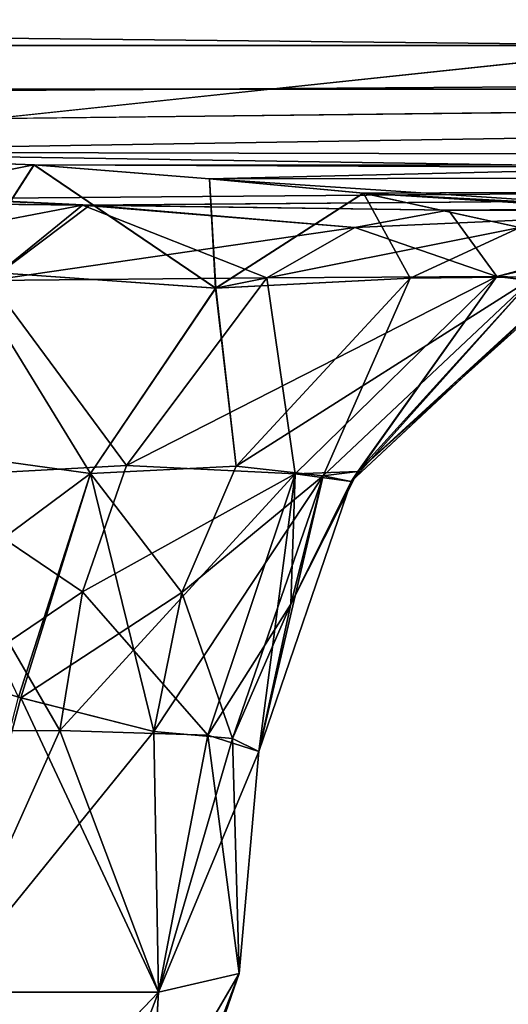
# Model space of a CAD drawing. Header units: millimetres. Extents: x -168 to 168, y -6 to 84.
# Tile 227 of 256: x -38.645 to -38.233, y -2.67 to -1.839. Entities that reach past the tile are written whole.
import ezdxf

# ---------------------------------------------------------------- set-up
doc = ezdxf.new("R2010")
doc.units = ezdxf.units.MM
doc.header["$LTSCALE"] = 65.185185
for name, color, linetype in [('1', 7, 'CONTINUOUS'), ('14', 7, 'CONTINUOUS'), ('181', 7, 'CONTINUOUS'), ('182', 7, 'CONTINUOUS'), ('183', 7, 'CONTINUOUS'), ('184', 7, 'CONTINUOUS'), ('185', 7, 'CONTINUOUS'), ('186', 7, 'CONTINUOUS'), ('193', 7, 'CONTINUOUS'), ('194', 7, 'CONTINUOUS'), ('195', 7, 'CONTINUOUS'), ('202', 7, 'CONTINUOUS'), ('203', 7, 'CONTINUOUS'), ('54', 7, 'CONTINUOUS'), ('575', 7, 'CONTINUOUS'), ('576', 7, 'CONTINUOUS'), ('580', 7, 'CONTINUOUS'), ('581', 7, 'CONTINUOUS'), ('6', 7, 'CONTINUOUS'), ('70', 7, 'CONTINUOUS'), ('71', 7, 'CONTINUOUS'), ('72', 7, 'CONTINUOUS'), ('73', 7, 'CONTINUOUS'), ('74', 7, 'CONTINUOUS'), ('75', 7, 'CONTINUOUS'), ('84', 7, 'CONTINUOUS'), ('85', 7, 'CONTINUOUS'), ('86', 7, 'CONTINUOUS'), ('87', 7, 'CONTINUOUS'), ('88', 7, 'CONTINUOUS'), ('95', 7, 'CONTINUOUS'), ('96', 7, 'CONTINUOUS')]:
    doc.layers.add(name, color=color, linetype=linetype)

msp = doc.modelspace()

# ---------------------------------------------------------------- linework, layer by layer
at = {"layer": '1', "linetype": 'CONTINUOUS'}
msp.add_3dface([(-38.28364, -2, -122.39684), (-38.03379, -2, -122.73482), (-25.52244, -2, -122.36576), (-38.28364, -2, -122.39684)], dxfattribs=at)
at = {"layer": '14', "linetype": 'CONTINUOUS'}
for points in [[(-38.08636, -1.70635, -124.78946), (-38.08636, -1.86118, -124.67979), (-52.3801, -1.70635, -124.78946), (-38.08636, -1.70635, -124.78946)], [(-52.3801, -1.70635, -124.78946), (-38.08636, -1.86118, -124.67979), (-52.3801, -1.86118, -124.67979), (-52.3801, -1.70635, -124.78946)], [(-52.3801, -1.86118, -124.67979), (-38.08636, -1.86118, -124.67979), (-38.93318, -1.95076, -124.55041), (-52.3801, -1.86118, -124.67979)], [(-38.08636, -1.86118, -124.67979), (-38.08636, -1.964, -124.52032), (-38.93318, -1.95076, -124.55041), (-38.08636, -1.86118, -124.67979)], [(-38.93318, -1.95076, -124.55041), (-38.08636, -1.964, -124.52032), (-38.63295, -1.96163, -124.52611), (-38.93318, -1.95076, -124.55041)], [(-38.63295, -1.96163, -124.52611), (-38.08636, -1.964, -124.52032), (-38.48519, -1.97357, -124.49445), (-38.63295, -1.96163, -124.52611)], [(-38.08636, -1.964, -124.52032), (-38.08636, -2, -124.33404), (-38.48519, -1.97357, -124.49445), (-38.08636, -1.964, -124.52032)], [(-38.48519, -1.97357, -124.49445), (-38.08636, -2, -124.33404), (-38.35539, -1.9856, -124.45318), (-38.48519, -1.97357, -124.49445)], [(-38.08636, -2, -124.33404), (-38.1255, -2, -124.33404), (-38.35539, -1.9856, -124.45318), (-38.08636, -2, -124.33404)]]:
    msp.add_3dface(points, dxfattribs=at)
at = {"layer": '181', "linetype": 'CONTINUOUS'}
for points in [[(-38.59203, -1.99576, -122.23837), (-38.9409, -1.99206, -122.18434), (-38.94092, -2.06266, -122.40661), (-38.59203, -1.99576, -122.23837)], [(-38.59203, -1.99576, -122.23837), (-38.94092, -2.06266, -122.40661), (-38.67052, -2.05934, -122.4442), (-38.59203, -1.99576, -122.23837)], [(-38.58605, -1.99587, -122.24031), (-38.59203, -1.99576, -122.23837), (-38.67052, -2.05934, -122.4442), (-38.58605, -1.99587, -122.24031)], [(-38.36257, -2.0145, -122.48665), (-38.58605, -1.99587, -122.24031), (-38.67052, -2.05934, -122.4442), (-38.36257, -2.0145, -122.48665)], [(-38.28364, -2, -122.39684), (-38.58605, -1.99587, -122.24031), (-38.36257, -2.0145, -122.48665), (-38.28364, -2, -122.39684)], [(-38.43687, -2.05714, -122.57122), (-38.36257, -2.0145, -122.48665), (-38.67052, -2.05934, -122.4442), (-38.43687, -2.05714, -122.57122)], [(-38.55498, -2.21535, -122.70566), (-38.43687, -2.05714, -122.57122), (-38.67052, -2.05934, -122.4442), (-38.55498, -2.21535, -122.70566)], [(-38.73515, -2.22503, -122.60758), (-38.55498, -2.21535, -122.70566), (-38.67052, -2.05934, -122.4442), (-38.73515, -2.22503, -122.60758)], [(-38.59202, -2.32184, -122.74782), (-38.55498, -2.21535, -122.70566), (-38.73515, -2.22503, -122.60758), (-38.59202, -2.32184, -122.74782)], [(-38.76565, -2.43915, -122.6774), (-38.59202, -2.32184, -122.74782), (-38.73515, -2.22503, -122.60758), (-38.76565, -2.43915, -122.6774)], [(-38.61119, -2.43873, -122.76965), (-38.59202, -2.32184, -122.74782), (-38.76565, -2.43915, -122.6774), (-38.61119, -2.43873, -122.76965)]]:
    msp.add_3dface(points, dxfattribs=at)
at = {"layer": '182', "linetype": 'CONTINUOUS'}
for points in [[(-38.03379, -2, -122.73482), (-38.28364, -2, -122.39684), (-38.36257, -2.0145, -122.48665), (-38.03379, -2, -122.73482)], [(-38.03379, -2, -122.73482), (-38.36257, -2.0145, -122.48665), (-38.24306, -2.05582, -122.82917), (-38.03379, -2, -122.73482)], [(-38.03379, -2, -122.73482), (-38.24306, -2.05582, -122.82917), (-38.17924, -2.05795, -123.14555), (-38.03379, -2, -122.73482)], [(-38.36257, -2.0145, -122.48665), (-38.43687, -2.05714, -122.57122), (-38.24306, -2.05582, -122.82917), (-38.36257, -2.0145, -122.48665)], [(-38.24306, -2.05582, -122.82917), (-38.55498, -2.21535, -122.70566), (-38.41287, -2.22237, -122.90574), (-38.24306, -2.05582, -122.82917)], [(-38.43687, -2.05714, -122.57122), (-38.55498, -2.21535, -122.70566), (-38.24306, -2.05582, -122.82917), (-38.43687, -2.05714, -122.57122)], [(-38.24306, -2.05582, -122.82917), (-38.41287, -2.22237, -122.90574), (-38.3601, -2.22038, -123.14555), (-38.24306, -2.05582, -122.82917)], [(-38.17924, -2.05795, -123.14555), (-38.24306, -2.05582, -122.82917), (-38.3601, -2.22038, -123.14555), (-38.17924, -2.05795, -123.14555)], [(-38.55498, -2.21535, -122.70566), (-38.59202, -2.32184, -122.74782), (-38.41287, -2.22237, -122.90574), (-38.55498, -2.21535, -122.70566)], [(-38.41287, -2.22237, -122.90574), (-38.61119, -2.43873, -122.76965), (-38.48657, -2.44252, -122.93897), (-38.41287, -2.22237, -122.90574)], [(-38.59202, -2.32184, -122.74782), (-38.61119, -2.43873, -122.76965), (-38.41287, -2.22237, -122.90574), (-38.59202, -2.32184, -122.74782)], [(-38.41287, -2.22237, -122.90574), (-38.48657, -2.44252, -122.93897), (-38.41663, -2.33228, -123.14555), (-38.41287, -2.22237, -122.90574)], [(-38.3601, -2.22038, -123.14555), (-38.41287, -2.22237, -122.90574), (-38.41663, -2.33228, -123.14555), (-38.3601, -2.22038, -123.14555)], [(-38.41663, -2.33228, -123.14555), (-38.48657, -2.44252, -122.93897), (-38.44369, -2.45642, -123.14555), (-38.41663, -2.33228, -123.14555)]]:
    msp.add_3dface(points, dxfattribs=at)
at = {"layer": '183', "linetype": 'CONTINUOUS'}
for points in [[(-38.17924, -2.05795, -123.14555), (-38.3601, -2.22038, -123.14555), (-38.18805, -2.06272, -123.76197), (-38.17924, -2.05795, -123.14555)], [(-38.18805, -2.06272, -123.76197), (-38.3601, -2.22038, -123.14555), (-38.36562, -2.22874, -123.76197), (-38.18805, -2.06272, -123.76197)], [(-38.3601, -2.22038, -123.14555), (-38.41663, -2.33228, -123.14555), (-38.36562, -2.22874, -123.76197), (-38.3601, -2.22038, -123.14555)], [(-38.36562, -2.22874, -123.76197), (-38.44369, -2.45642, -123.14555), (-38.44369, -2.45642, -123.76197), (-38.36562, -2.22874, -123.76197)], [(-38.41663, -2.33228, -123.14555), (-38.44369, -2.45642, -123.14555), (-38.36562, -2.22874, -123.76197), (-38.41663, -2.33228, -123.14555)]]:
    msp.add_3dface(points, dxfattribs=at)
at = {"layer": '184', "linetype": 'CONTINUOUS'}
for points in [[(-38.22357, -2.01453, -124.26542), (-38.21117, -2.05616, -123.99277), (-38.31589, -2.05727, -124.20082), (-38.22357, -2.01453, -124.26542)], [(-38.31589, -2.05727, -124.20082), (-38.38924, -2.22392, -123.93684), (-38.46256, -2.21579, -124.09819), (-38.31589, -2.05727, -124.20082)], [(-38.21117, -2.05616, -123.99277), (-38.36562, -2.22874, -123.76197), (-38.38924, -2.22392, -123.93684), (-38.21117, -2.05616, -123.99277)], [(-38.21117, -2.05616, -123.99277), (-38.38924, -2.22392, -123.93684), (-38.31589, -2.05727, -124.20082), (-38.21117, -2.05616, -123.99277)], [(-38.18805, -2.06272, -123.76197), (-38.36562, -2.22874, -123.76197), (-38.21117, -2.05616, -123.99277), (-38.18805, -2.06272, -123.76197)], [(-38.46256, -2.21579, -124.09819), (-38.38924, -2.22392, -123.93684), (-38.50849, -2.32247, -124.06605), (-38.46256, -2.21579, -124.09819)], [(-38.38924, -2.22392, -123.93684), (-38.4657, -2.44548, -123.91282), (-38.50849, -2.32247, -124.06605), (-38.38924, -2.22392, -123.93684)], [(-38.38924, -2.22392, -123.93684), (-38.44369, -2.45642, -123.76197), (-38.4657, -2.44548, -123.91282), (-38.38924, -2.22392, -123.93684)], [(-38.36562, -2.22874, -123.76197), (-38.44369, -2.45642, -123.76197), (-38.38924, -2.22392, -123.93684), (-38.36562, -2.22874, -123.76197)], [(-38.50849, -2.32247, -124.06605), (-38.4657, -2.44548, -123.91282), (-38.53217, -2.43953, -124.04948), (-38.50849, -2.32247, -124.06605)]]:
    msp.add_3dface(points, dxfattribs=at)
at = {"layer": '185', "linetype": 'CONTINUOUS'}
for points in [[(-38.93318, -1.95076, -124.55041), (-38.63295, -1.96163, -124.52611), (-38.69035, -2.05079, -124.38963), (-38.93318, -1.95076, -124.55041)], [(-38.63295, -1.96163, -124.52611), (-38.47975, -2.06568, -124.3076), (-38.69035, -2.05079, -124.38963), (-38.63295, -1.96163, -124.52611)], [(-38.63295, -1.96163, -124.52611), (-38.48519, -1.97357, -124.49445), (-38.47975, -2.06568, -124.3076), (-38.63295, -1.96163, -124.52611)], [(-38.48519, -1.97357, -124.49445), (-38.35539, -1.9856, -124.45318), (-38.47975, -2.06568, -124.3076), (-38.48519, -1.97357, -124.49445)], [(-38.35539, -1.9856, -124.45318), (-38.31589, -2.05727, -124.20082), (-38.47975, -2.06568, -124.3076), (-38.35539, -1.9856, -124.45318)], [(-38.35539, -1.9856, -124.45318), (-38.22357, -2.01453, -124.26542), (-38.31589, -2.05727, -124.20082), (-38.35539, -1.9856, -124.45318)], [(-38.35539, -1.9856, -124.45318), (-38.1255, -2, -124.33404), (-38.22357, -2.01453, -124.26542), (-38.35539, -1.9856, -124.45318)], [(-38.69035, -2.05079, -124.38963), (-38.58534, -2.22195, -124.20493), (-38.74575, -2.19979, -124.28539), (-38.69035, -2.05079, -124.38963)], [(-38.47975, -2.06568, -124.3076), (-38.58534, -2.22195, -124.20493), (-38.69035, -2.05079, -124.38963), (-38.47975, -2.06568, -124.3076)], [(-38.31589, -2.05727, -124.20082), (-38.46256, -2.21579, -124.09819), (-38.47975, -2.06568, -124.3076), (-38.31589, -2.05727, -124.20082)], [(-38.47975, -2.06568, -124.3076), (-38.46256, -2.21579, -124.09819), (-38.58534, -2.22195, -124.20493), (-38.47975, -2.06568, -124.3076)], [(-38.58534, -2.22195, -124.20493), (-38.64604, -2.4105, -124.17008), (-38.74575, -2.19979, -124.28539), (-38.58534, -2.22195, -124.20493)], [(-38.46256, -2.21579, -124.09819), (-38.50849, -2.32247, -124.06605), (-38.58534, -2.22195, -124.20493), (-38.46256, -2.21579, -124.09819)], [(-38.58534, -2.22195, -124.20493), (-38.53217, -2.43953, -124.04948), (-38.64604, -2.4105, -124.17008), (-38.58534, -2.22195, -124.20493)], [(-38.50849, -2.32247, -124.06605), (-38.53217, -2.43953, -124.04948), (-38.58534, -2.22195, -124.20493), (-38.50849, -2.32247, -124.06605)]]:
    msp.add_3dface(points, dxfattribs=at)
at = {"layer": '186', "linetype": 'CONTINUOUS'}
for points in [[(-38.64604, -2.4105, -124.17008), (-38.53217, -2.43953, -124.04948), (-38.7102, -2.65932, -124.17571), (-38.64604, -2.4105, -124.17008)], [(-38.7102, -2.65932, -124.17571), (-38.53217, -2.43953, -124.04948), (-38.52805, -2.65932, -123.99356), (-38.7102, -2.65932, -124.17571)], [(-38.53217, -2.43953, -124.04948), (-38.4657, -2.44548, -123.91282), (-38.52805, -2.65932, -123.99356), (-38.53217, -2.43953, -124.04948)], [(-38.4657, -2.44548, -123.91282), (-38.44369, -2.45642, -123.76197), (-38.52805, -2.65932, -123.99356), (-38.4657, -2.44548, -123.91282)], [(-38.52805, -2.65932, -123.99356), (-38.44369, -2.45642, -123.76197), (-38.46007, -2.64358, -123.7456), (-38.52805, -2.65932, -123.99356)]]:
    msp.add_3dface(points, dxfattribs=at)
at = {"layer": '193', "linetype": 'CONTINUOUS'}
for points in [[(-38.61119, -2.43873, -122.76965), (-38.76565, -2.43915, -122.6774), (-38.7102, -2.65932, -122.73182), (-38.61119, -2.43873, -122.76965)], [(-38.52805, -2.65932, -122.91397), (-38.61119, -2.43873, -122.76965), (-38.7102, -2.65932, -122.73182), (-38.52805, -2.65932, -122.91397)], [(-38.48657, -2.44252, -122.93897), (-38.61119, -2.43873, -122.76965), (-38.52805, -2.65932, -122.91397), (-38.48657, -2.44252, -122.93897)], [(-38.46007, -2.64358, -123.16193), (-38.48657, -2.44252, -122.93897), (-38.52805, -2.65932, -122.91397), (-38.46007, -2.64358, -123.16193)], [(-38.44369, -2.45642, -123.14555), (-38.48657, -2.44252, -122.93897), (-38.46007, -2.64358, -123.16193), (-38.44369, -2.45642, -123.14555)]]:
    msp.add_3dface(points, dxfattribs=at)
at = {"layer": '194', "linetype": 'CONTINUOUS'}
for points in [[(-38.46007, -2.64358, -123.7456), (-38.44369, -2.45642, -123.14555), (-38.46007, -2.64358, -123.16193), (-38.46007, -2.64358, -123.7456)], [(-38.44369, -2.45642, -123.76197), (-38.44369, -2.45642, -123.14555), (-38.46007, -2.64358, -123.7456), (-38.44369, -2.45642, -123.76197)]]:
    msp.add_3dface(points, dxfattribs=at)
at = {"layer": '195', "linetype": 'CONTINUOUS'}
for points in [[(-38.46007, -2.64358, -123.7456), (-38.46007, -2.64358, -123.16193), (-38.54071, -2.87519, -123.16193), (-38.46007, -2.64358, -123.7456)], [(-38.46007, -2.64358, -123.7456), (-38.54071, -2.87519, -123.16193), (-38.54042, -2.87475, -123.7456), (-38.46007, -2.64358, -123.7456)]]:
    msp.add_3dface(points, dxfattribs=at)
at = {"layer": '202', "linetype": 'CONTINUOUS'}
for points in [[(-38.46007, -2.64358, -123.7456), (-38.54042, -2.87475, -123.7456), (-38.53889, -2.84769, -123.85897), (-38.46007, -2.64358, -123.7456)], [(-38.46007, -2.64358, -123.7456), (-38.53889, -2.84769, -123.85897), (-38.5345, -2.77099, -123.94875), (-38.46007, -2.64358, -123.7456)], [(-38.52805, -2.65932, -123.99356), (-38.46007, -2.64358, -123.7456), (-38.5345, -2.77099, -123.94875), (-38.52805, -2.65932, -123.99356)], [(-38.7102, -2.65932, -124.17571), (-38.52805, -2.65932, -123.99356), (-38.71577, -2.85527, -124.10068), (-38.7102, -2.65932, -124.17571)], [(-38.52805, -2.65932, -123.99356), (-38.5345, -2.77099, -123.94875), (-38.71577, -2.85527, -124.10068), (-38.52805, -2.65932, -123.99356)]]:
    msp.add_3dface(points, dxfattribs=at)
at = {"layer": '203', "linetype": 'CONTINUOUS'}
for points in [[(-38.46007, -2.64358, -123.16193), (-38.52805, -2.65932, -122.91397), (-38.54071, -2.87519, -123.16193), (-38.46007, -2.64358, -123.16193)], [(-38.7102, -2.65932, -122.73182), (-38.75501, -2.77099, -122.73826), (-38.60309, -2.85527, -122.91954), (-38.7102, -2.65932, -122.73182)], [(-38.52805, -2.65932, -122.91397), (-38.7102, -2.65932, -122.73182), (-38.60309, -2.85527, -122.91954), (-38.52805, -2.65932, -122.91397)], [(-38.54071, -2.87519, -123.16193), (-38.52805, -2.65932, -122.91397), (-38.60309, -2.85527, -122.91954), (-38.54071, -2.87519, -123.16193)]]:
    msp.add_3dface(points, dxfattribs=at)
at = {"layer": '54', "linetype": 'CONTINUOUS'}
for points in [[(-35.55637, -1.59808, 120.88915), (-40.62363, -1.89798, 121.62818), (-49.77966, -1.59808, 120.93547), (-35.55637, -1.59808, 120.88915)], [(-27.0821, -1.89798, 121.59319), (-40.62363, -1.89798, 121.62818), (-35.55637, -1.59808, 120.88915), (-27.0821, -1.89798, 121.59319)], [(-27.0821, -1.89798, 121.59319), (-38.9409, -1.99206, 122.18434), (-40.62363, -1.89798, 121.62818), (-27.0821, -1.89798, 121.59319)], [(-38.59207, -1.99576, 122.23837), (-38.9409, -1.99206, 122.18434), (-27.0821, -1.89798, 121.59319), (-38.59207, -1.99576, 122.23837)], [(-38.28364, -2, 122.39684), (-38.59207, -1.99576, 122.23837), (-27.0821, -1.89798, 121.59319), (-38.28364, -2, 122.39684)], [(-25.52245, -2, 122.36576), (-38.28364, -2, 122.39684), (-27.0821, -1.89798, 121.59319), (-25.52245, -2, 122.36576)]]:
    msp.add_3dface(points, dxfattribs=at)
at = {"layer": '575', "linetype": 'CONTINUOUS'}
msp.add_3dface([(-38.65872, 1.52181, -39.44442), (-38.72912, -2.62181, -40), (-38.54821, 1.52181, -40), (-38.65872, 1.52181, -39.44442)], dxfattribs=at)
at = {"layer": '576', "linetype": 'CONTINUOUS'}
for points in [[(-38.72914, -2.62181, -40.00718), (-38.7292, -2.62181, -40.01435), (-38.54821, 1.52181, -40), (-38.72914, -2.62181, -40.00718)], [(-38.54821, 1.52181, -40), (-38.7292, -2.62181, -40.01435), (-38.65872, 1.52181, -40.55558), (-38.54821, 1.52181, -40)], [(-38.72912, -2.62181, -40), (-38.72914, -2.62181, -40.00718), (-38.54821, 1.52181, -40), (-38.72912, -2.62181, -40)]]:
    msp.add_3dface(points, dxfattribs=at)
at = {"layer": '580', "linetype": 'CONTINUOUS'}
msp.add_3dface([(-38.65872, 1.52181, 40.55558), (-38.72912, -2.62181, 40), (-38.54821, 1.52181, 40), (-38.65872, 1.52181, 40.55558)], dxfattribs=at)
at = {"layer": '581', "linetype": 'CONTINUOUS'}
for points in [[(-38.72914, -2.62181, 39.99282), (-38.7292, -2.62181, 39.98565), (-38.54821, 1.52181, 40), (-38.72914, -2.62181, 39.99282)], [(-38.54821, 1.52181, 40), (-38.7292, -2.62181, 39.98565), (-38.65872, 1.52181, 39.44442), (-38.54821, 1.52181, 40)], [(-38.72912, -2.62181, 40), (-38.72914, -2.62181, 39.99282), (-38.54821, 1.52181, 40), (-38.72912, -2.62181, 40)]]:
    msp.add_3dface(points, dxfattribs=at)
at = {"layer": '6', "linetype": 'CONTINUOUS'}
for points in [[(-49.78366, -1.59808, -120.93548), (-40.62572, -1.89798, -121.62819), (-35.56037, -1.59808, -120.88916), (-49.78366, -1.59808, -120.93548)], [(-40.62572, -1.89798, -121.62819), (-27.08418, -1.89798, -121.59319), (-35.56037, -1.59808, -120.88916), (-40.62572, -1.89798, -121.62819)], [(-38.59203, -1.99576, -122.23837), (-38.58605, -1.99587, -122.24031), (-40.62572, -1.89798, -121.62819), (-38.59203, -1.99576, -122.23837)], [(-40.62572, -1.89798, -121.62819), (-38.58605, -1.99587, -122.24031), (-27.08418, -1.89798, -121.59319), (-40.62572, -1.89798, -121.62819)], [(-38.9409, -1.99206, -122.18434), (-38.59203, -1.99576, -122.23837), (-40.62572, -1.89798, -121.62819), (-38.9409, -1.99206, -122.18434)], [(-38.58605, -1.99587, -122.24031), (-38.28364, -2, -122.39684), (-27.08418, -1.89798, -121.59319), (-38.58605, -1.99587, -122.24031)], [(-38.28364, -2, -122.39684), (-25.52244, -2, -122.36576), (-27.08418, -1.89798, -121.59319), (-38.28364, -2, -122.39684)]]:
    msp.add_3dface(points, dxfattribs=at)
at = {"layer": '70', "linetype": 'CONTINUOUS'}
for points in [[(-33.38234, -1.70635, 124.78946), (-47.67607, -1.86118, 124.67979), (-33.38234, -1.86118, 124.67979), (-33.38234, -1.70635, 124.78946)], [(-47.67607, -1.70635, 124.78946), (-47.67607, -1.86118, 124.67979), (-33.38234, -1.70635, 124.78946), (-47.67607, -1.70635, 124.78946)], [(-47.67607, -1.964, 124.52032), (-41.06682, -1.95076, 124.55041), (-33.38234, -1.86118, 124.67979), (-47.67607, -1.964, 124.52032)], [(-47.67607, -1.86118, 124.67979), (-47.67607, -1.964, 124.52032), (-33.38234, -1.86118, 124.67979), (-47.67607, -1.86118, 124.67979)], [(-41.06682, -1.95076, 124.55041), (-38.93318, -1.95076, 124.55041), (-33.38234, -1.86118, 124.67979), (-41.06682, -1.95076, 124.55041)], [(-33.38234, -1.86118, 124.67979), (-38.93318, -1.95076, 124.55041), (-33.38234, -1.964, 124.52032), (-33.38234, -1.86118, 124.67979)], [(-33.38234, -1.964, 124.52032), (-38.93318, -1.95076, 124.55041), (-38.63324, -1.96161, 124.52616), (-33.38234, -1.964, 124.52032)], [(-38.48515, -1.97357, 124.49444), (-33.38234, -1.964, 124.52032), (-38.63324, -1.96161, 124.52616), (-38.48515, -1.97357, 124.49444)], [(-38.35565, -1.98557, 124.45328), (-33.38234, -1.964, 124.52032), (-38.48515, -1.97357, 124.49444), (-38.35565, -1.98557, 124.45328)], [(-38.1255, -2, 124.33403), (-33.38234, -1.964, 124.52032), (-38.35565, -1.98557, 124.45328), (-38.1255, -2, 124.33403)]]:
    msp.add_3dface(points, dxfattribs=at)
at = {"layer": '71', "linetype": 'CONTINUOUS'}
for points in [[(-38.63324, -1.96161, 124.52616), (-38.93318, -1.95076, 124.55041), (-38.93318, -2.02227, 124.44094), (-38.63324, -1.96161, 124.52616)], [(-38.69058, -2.05076, 124.38969), (-38.63324, -1.96161, 124.52616), (-38.93318, -2.02227, 124.44094), (-38.69058, -2.05076, 124.38969)], [(-38.63324, -1.96161, 124.52616), (-38.69058, -2.05076, 124.38969), (-38.47995, -2.06568, 124.30769), (-38.63324, -1.96161, 124.52616)], [(-38.48515, -1.97357, 124.49444), (-38.63324, -1.96161, 124.52616), (-38.47995, -2.06568, 124.30769), (-38.48515, -1.97357, 124.49444)], [(-38.35565, -1.98557, 124.45328), (-38.48515, -1.97357, 124.49444), (-38.47995, -2.06568, 124.30769), (-38.35565, -1.98557, 124.45328)], [(-38.35565, -1.98557, 124.45328), (-38.47995, -2.06568, 124.30769), (-38.22357, -2.01453, 124.26542), (-38.35565, -1.98557, 124.45328)], [(-38.1255, -2, 124.33403), (-38.35565, -1.98557, 124.45328), (-38.22357, -2.01453, 124.26542), (-38.1255, -2, 124.33403)], [(-38.22357, -2.01453, 124.26542), (-38.47995, -2.06568, 124.30769), (-38.31589, -2.05727, 124.20082), (-38.22357, -2.01453, 124.26542)], [(-38.69058, -2.05076, 124.38969), (-38.74592, -2.19977, 124.28545), (-38.58548, -2.22194, 124.20503), (-38.69058, -2.05076, 124.38969)], [(-38.47995, -2.06568, 124.30769), (-38.69058, -2.05076, 124.38969), (-38.58548, -2.22194, 124.20503), (-38.47995, -2.06568, 124.30769)], [(-38.31589, -2.05727, 124.20082), (-38.47995, -2.06568, 124.30769), (-38.46256, -2.21579, 124.09819), (-38.31589, -2.05727, 124.20082)], [(-38.47995, -2.06568, 124.30769), (-38.58548, -2.22194, 124.20503), (-38.46256, -2.21579, 124.09819), (-38.47995, -2.06568, 124.30769)], [(-38.74592, -2.19977, 124.28545), (-38.78298, -2.36874, 124.24439), (-38.58548, -2.22194, 124.20503), (-38.74592, -2.19977, 124.28545)], [(-38.46256, -2.21579, 124.09819), (-38.58548, -2.22194, 124.20503), (-38.50849, -2.32247, 124.06605), (-38.46256, -2.21579, 124.09819)], [(-38.58548, -2.22194, 124.20503), (-38.78298, -2.36874, 124.24439), (-38.64412, -2.41111, 124.16859), (-38.58548, -2.22194, 124.20503)], [(-38.58548, -2.22194, 124.20503), (-38.64412, -2.41111, 124.16859), (-38.50849, -2.32247, 124.06605), (-38.58548, -2.22194, 124.20503)], [(-38.53217, -2.43953, 124.04948), (-38.50849, -2.32247, 124.06605), (-38.64412, -2.41111, 124.16859), (-38.53217, -2.43953, 124.04948)]]:
    msp.add_3dface(points, dxfattribs=at)
at = {"layer": '72', "linetype": 'CONTINUOUS'}
for points in [[(-38.22357, -2.01453, 124.26542), (-38.31589, -2.05727, 124.20082), (-38.21116, -2.05616, 123.99277), (-38.22357, -2.01453, 124.26542)], [(-38.21116, -2.05616, 123.99277), (-38.46256, -2.21579, 124.09819), (-38.38923, -2.22392, 123.93684), (-38.21116, -2.05616, 123.99277)], [(-38.31589, -2.05727, 124.20082), (-38.46256, -2.21579, 124.09819), (-38.21116, -2.05616, 123.99277), (-38.31589, -2.05727, 124.20082)], [(-38.21116, -2.05616, 123.99277), (-38.38923, -2.22392, 123.93684), (-38.36009, -2.22037, 123.76197), (-38.21116, -2.05616, 123.99277)], [(-38.17923, -2.05794, 123.76197), (-38.21116, -2.05616, 123.99277), (-38.36009, -2.22037, 123.76197), (-38.17923, -2.05794, 123.76197)], [(-38.46256, -2.21579, 124.09819), (-38.50849, -2.32247, 124.06605), (-38.38923, -2.22392, 123.93684), (-38.46256, -2.21579, 124.09819)], [(-38.38923, -2.22392, 123.93684), (-38.53217, -2.43953, 124.04948), (-38.4657, -2.44548, 123.91282), (-38.38923, -2.22392, 123.93684)], [(-38.50849, -2.32247, 124.06605), (-38.53217, -2.43953, 124.04948), (-38.38923, -2.22392, 123.93684), (-38.50849, -2.32247, 124.06605)], [(-38.38923, -2.22392, 123.93684), (-38.4657, -2.44548, 123.91282), (-38.41663, -2.33228, 123.76197), (-38.38923, -2.22392, 123.93684)], [(-38.36009, -2.22037, 123.76197), (-38.38923, -2.22392, 123.93684), (-38.41663, -2.33228, 123.76197), (-38.36009, -2.22037, 123.76197)], [(-38.41663, -2.33228, 123.76197), (-38.4657, -2.44548, 123.91282), (-38.44369, -2.45642, 123.76197), (-38.41663, -2.33228, 123.76197)]]:
    msp.add_3dface(points, dxfattribs=at)
at = {"layer": '73', "linetype": 'CONTINUOUS'}
msp.add_3dface([(-38.28364, -2, 122.39684), (-25.52245, -2, 122.36576), (-38.03379, -2, 122.73482), (-38.28364, -2, 122.39684)], dxfattribs=at)
at = {"layer": '74', "linetype": 'CONTINUOUS'}
for points in [[(-38.28364, -2, 122.39684), (-38.24306, -2.05582, 122.82917), (-38.36257, -2.0145, 122.48665), (-38.28364, -2, 122.39684)], [(-38.28364, -2, 122.39684), (-38.03379, -2, 122.73482), (-38.24306, -2.05582, 122.82917), (-38.28364, -2, 122.39684)], [(-38.24306, -2.05582, 122.82917), (-38.03379, -2, 122.73482), (-38.07166, -2.01615, 123.14555), (-38.24306, -2.05582, 122.82917)], [(-38.36257, -2.0145, 122.48665), (-38.24306, -2.05582, 122.82917), (-38.43687, -2.05714, 122.57122), (-38.36257, -2.0145, 122.48665)], [(-38.18806, -2.06272, 123.14555), (-38.24306, -2.05582, 122.82917), (-38.07166, -2.01615, 123.14555), (-38.18806, -2.06272, 123.14555)], [(-38.43687, -2.05714, 122.57122), (-38.41287, -2.22237, 122.90574), (-38.55498, -2.21535, 122.70566), (-38.43687, -2.05714, 122.57122)], [(-38.24306, -2.05582, 122.82917), (-38.41287, -2.22237, 122.90574), (-38.43687, -2.05714, 122.57122), (-38.24306, -2.05582, 122.82917)], [(-38.41287, -2.22237, 122.90574), (-38.24306, -2.05582, 122.82917), (-38.36562, -2.22875, 123.14555), (-38.41287, -2.22237, 122.90574)], [(-38.36562, -2.22875, 123.14555), (-38.24306, -2.05582, 122.82917), (-38.18806, -2.06272, 123.14555), (-38.36562, -2.22875, 123.14555)], [(-38.55498, -2.21535, 122.70566), (-38.41287, -2.22237, 122.90574), (-38.59202, -2.32184, 122.74782), (-38.55498, -2.21535, 122.70566)], [(-38.41287, -2.22237, 122.90574), (-38.48657, -2.44252, 122.93897), (-38.59202, -2.32184, 122.74782), (-38.41287, -2.22237, 122.90574)], [(-38.48657, -2.44252, 122.93897), (-38.41287, -2.22237, 122.90574), (-38.44369, -2.45642, 123.14555), (-38.48657, -2.44252, 122.93897)], [(-38.44369, -2.45642, 123.14555), (-38.41287, -2.22237, 122.90574), (-38.36562, -2.22875, 123.14555), (-38.44369, -2.45642, 123.14555)], [(-38.59202, -2.32184, 122.74782), (-38.48657, -2.44252, 122.93897), (-38.61119, -2.43873, 122.76965), (-38.59202, -2.32184, 122.74782)]]:
    msp.add_3dface(points, dxfattribs=at)
at = {"layer": '75', "linetype": 'CONTINUOUS'}
for points in [[(-38.9409, -1.99206, 122.18434), (-38.59207, -1.99576, 122.23837), (-38.67057, -2.0594, 122.44431), (-38.9409, -1.99206, 122.18434)], [(-38.59207, -1.99576, 122.23837), (-38.43687, -2.05714, 122.57122), (-38.67057, -2.0594, 122.44431), (-38.59207, -1.99576, 122.23837)], [(-38.59207, -1.99576, 122.23837), (-38.36257, -2.0145, 122.48665), (-38.43687, -2.05714, 122.57122), (-38.59207, -1.99576, 122.23837)], [(-38.59207, -1.99576, 122.23837), (-38.28364, -2, 122.39684), (-38.36257, -2.0145, 122.48665), (-38.59207, -1.99576, 122.23837)], [(-38.43687, -2.05714, 122.57122), (-38.55498, -2.21535, 122.70566), (-38.67057, -2.0594, 122.44431), (-38.43687, -2.05714, 122.57122)], [(-38.67057, -2.0594, 122.44431), (-38.55498, -2.21535, 122.70566), (-38.73517, -2.22509, 122.60761), (-38.67057, -2.0594, 122.44431)], [(-38.55498, -2.21535, 122.70566), (-38.59202, -2.32184, 122.74782), (-38.73517, -2.22509, 122.60761), (-38.55498, -2.21535, 122.70566)], [(-38.73517, -2.22509, 122.60761), (-38.61119, -2.43873, 122.76965), (-38.76565, -2.43915, 122.67739), (-38.73517, -2.22509, 122.60761)], [(-38.59202, -2.32184, 122.74782), (-38.61119, -2.43873, 122.76965), (-38.73517, -2.22509, 122.60761), (-38.59202, -2.32184, 122.74782)]]:
    msp.add_3dface(points, dxfattribs=at)
at = {"layer": '84', "linetype": 'CONTINUOUS'}
for points in [[(-38.64412, -2.41111, 124.16859), (-38.78298, -2.36874, 124.24439), (-38.7102, -2.65932, 124.17571), (-38.64412, -2.41111, 124.16859)], [(-38.52805, -2.65932, 123.99356), (-38.64412, -2.41111, 124.16859), (-38.7102, -2.65932, 124.17571), (-38.52805, -2.65932, 123.99356)], [(-38.53217, -2.43953, 124.04948), (-38.64412, -2.41111, 124.16859), (-38.52805, -2.65932, 123.99356), (-38.53217, -2.43953, 124.04948)], [(-38.4657, -2.44548, 123.91282), (-38.53217, -2.43953, 124.04948), (-38.52805, -2.65932, 123.99356), (-38.4657, -2.44548, 123.91282)], [(-38.46007, -2.64358, 123.7456), (-38.4657, -2.44548, 123.91282), (-38.52805, -2.65932, 123.99356), (-38.46007, -2.64358, 123.7456)], [(-38.44369, -2.45642, 123.76197), (-38.4657, -2.44548, 123.91282), (-38.46007, -2.64358, 123.7456), (-38.44369, -2.45642, 123.76197)]]:
    msp.add_3dface(points, dxfattribs=at)
at = {"layer": '85', "linetype": 'CONTINUOUS'}
for points in [[(-38.44369, -2.45642, 123.14555), (-38.44369, -2.45642, 123.76197), (-38.46007, -2.64358, 123.16193), (-38.44369, -2.45642, 123.14555)], [(-38.44369, -2.45642, 123.76197), (-38.46007, -2.64358, 123.7456), (-38.46007, -2.64358, 123.16193), (-38.44369, -2.45642, 123.76197)]]:
    msp.add_3dface(points, dxfattribs=at)
at = {"layer": '86', "linetype": 'CONTINUOUS'}
for points in [[(-38.17923, -2.05794, 123.76197), (-38.36009, -2.22037, 123.76197), (-38.18806, -2.06272, 123.14555), (-38.17923, -2.05794, 123.76197)], [(-38.36009, -2.22037, 123.76197), (-38.36562, -2.22875, 123.14555), (-38.18806, -2.06272, 123.14555), (-38.36009, -2.22037, 123.76197)], [(-38.36009, -2.22037, 123.76197), (-38.41663, -2.33228, 123.76197), (-38.36562, -2.22875, 123.14555), (-38.36009, -2.22037, 123.76197)], [(-38.44369, -2.45642, 123.76197), (-38.44369, -2.45642, 123.14555), (-38.36562, -2.22875, 123.14555), (-38.44369, -2.45642, 123.76197)], [(-38.41663, -2.33228, 123.76197), (-38.44369, -2.45642, 123.76197), (-38.36562, -2.22875, 123.14555), (-38.41663, -2.33228, 123.76197)]]:
    msp.add_3dface(points, dxfattribs=at)
at = {"layer": '87', "linetype": 'CONTINUOUS'}
for points in [[(-38.76565, -2.43915, 122.67739), (-38.61119, -2.43873, 122.76965), (-38.7102, -2.65932, 122.73182), (-38.76565, -2.43915, 122.67739)], [(-38.7102, -2.65932, 122.73182), (-38.61119, -2.43873, 122.76965), (-38.52805, -2.65932, 122.91397), (-38.7102, -2.65932, 122.73182)], [(-38.61119, -2.43873, 122.76965), (-38.48657, -2.44252, 122.93897), (-38.52805, -2.65932, 122.91397), (-38.61119, -2.43873, 122.76965)], [(-38.48657, -2.44252, 122.93897), (-38.44369, -2.45642, 123.14555), (-38.52805, -2.65932, 122.91397), (-38.48657, -2.44252, 122.93897)], [(-38.44369, -2.45642, 123.14555), (-38.46007, -2.64358, 123.16193), (-38.52805, -2.65932, 122.91397), (-38.44369, -2.45642, 123.14555)]]:
    msp.add_3dface(points, dxfattribs=at)
at = {"layer": '88', "linetype": 'CONTINUOUS'}
for points in [[(-38.52805, -2.65932, 122.91397), (-38.46007, -2.64358, 123.16193), (-38.54084, -2.87539, 123.16193), (-38.52805, -2.65932, 122.91397)], [(-38.75508, -2.77108, 122.73827), (-38.7102, -2.65932, 122.73182), (-38.6032, -2.85545, 122.91954), (-38.75508, -2.77108, 122.73827)], [(-38.7102, -2.65932, 122.73182), (-38.52805, -2.65932, 122.91397), (-38.6032, -2.85545, 122.91954), (-38.7102, -2.65932, 122.73182)], [(-38.6032, -2.85545, 122.91954), (-38.52805, -2.65932, 122.91397), (-38.54084, -2.87539, 123.16193), (-38.6032, -2.85545, 122.91954)]]:
    msp.add_3dface(points, dxfattribs=at)
at = {"layer": '95', "linetype": 'CONTINUOUS'}
for points in [[(-38.46007, -2.64358, 123.7456), (-38.53889, -2.84775, 123.85886), (-38.54042, -2.87475, 123.7456), (-38.46007, -2.64358, 123.7456)], [(-38.46007, -2.64358, 123.7456), (-38.53451, -2.77108, 123.94868), (-38.53889, -2.84775, 123.85886), (-38.46007, -2.64358, 123.7456)], [(-38.46007, -2.64358, 123.7456), (-38.52805, -2.65932, 123.99356), (-38.53451, -2.77108, 123.94868), (-38.46007, -2.64358, 123.7456)], [(-38.52805, -2.65932, 123.99356), (-38.7102, -2.65932, 124.17571), (-38.71578, -2.85545, 124.10056), (-38.52805, -2.65932, 123.99356)], [(-38.53451, -2.77108, 123.94868), (-38.52805, -2.65932, 123.99356), (-38.71578, -2.85545, 124.10056), (-38.53451, -2.77108, 123.94868)]]:
    msp.add_3dface(points, dxfattribs=at)
at = {"layer": '96', "linetype": 'CONTINUOUS'}
for points in [[(-38.54084, -2.87539, 123.16193), (-38.46007, -2.64358, 123.16193), (-38.54042, -2.87475, 123.7456), (-38.54084, -2.87539, 123.16193)], [(-38.46007, -2.64358, 123.16193), (-38.46007, -2.64358, 123.7456), (-38.54042, -2.87475, 123.7456), (-38.46007, -2.64358, 123.16193)]]:
    msp.add_3dface(points, dxfattribs=at)

doc.saveas('drawing.dxf')
